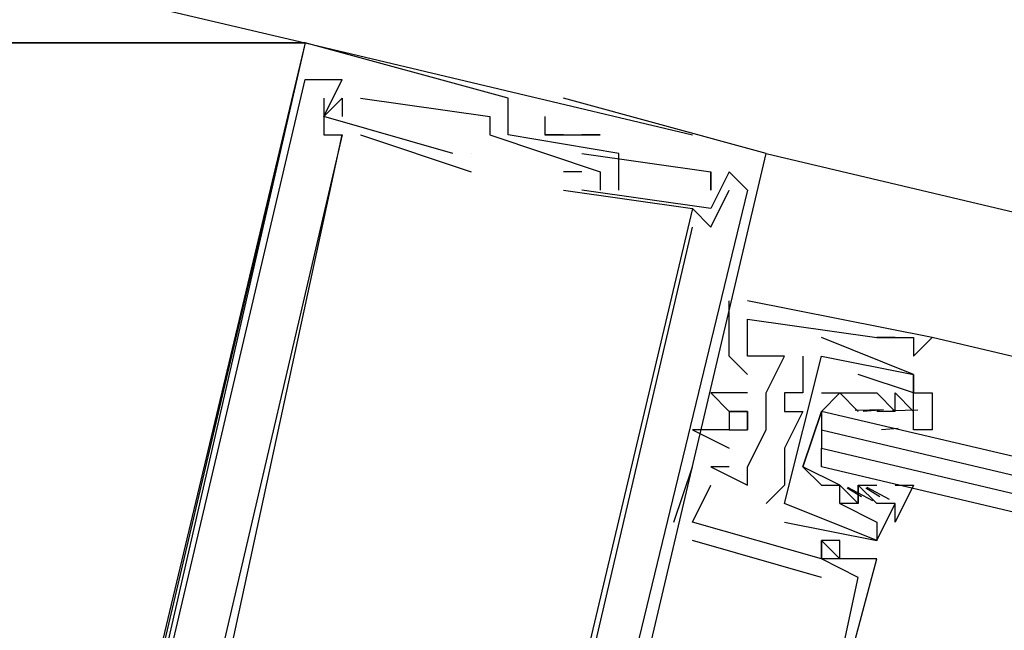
# Model space of a CAD drawing. Header units: feet. Extents: x -79 to 198, y -22 to 181.
# Tile 71 of 256: x 93.807 to 94.519, y 28.766 to 29.208. Entities that reach past the tile are written whole.
import ezdxf

# ---------------------------------------------------------------- set-up
doc = ezdxf.new("R2010")
doc.units = ezdxf.units.FT
doc.layers.add('A-LINEA', color=7, linetype='CONTINUOUS')
doc.layers.add('A-MURO-CONCRETO', color=8, linetype='CONTINUOUS')

msp = doc.modelspace()

# ---------------------------------------------------------------- linework, layer by layer
at = {"layer": 'A-LINEA'}
for p, q in [((94.0133, 29.1911), (94.2933, 29.1244)), ((94.0133, 29.1911), (94.0133, 29.1911)), ((94.0133, 29.1911), (94.0133, 29.1911)), ((94.0133, 29.1911), (94.0133, 29.1911)), ((94.0133, 29.1644), (94.0133, 29.1644)), ((94.0133, 29.1644), (94.0133, 29.1644)), ((94.0133, 29.1644), (94.0133, 29.1644)), ((94.0267, 29.1644), (94.0267, 29.1644)), ((94.0267, 29.1644), (94.0267, 29.1644)), ((94.0267, 29.1644), (94.0267, 29.1644)), ((94.0267, 29.1644), (94.0267, 29.1644)), ((94.0267, 29.1644), (94.0267, 29.1644)), ((94.0267, 29.1644), (94.0267, 29.1644)), ((94.04, 29.1644), (94.04, 29.1644)), ((94.04, 29.1644), (94.04, 29.1644)), ((94.04, 29.1644), (94.04, 29.1644)), ((94.04, 29.1644), (94.04, 29.1644)), ((94.04, 29.1644), (94.04, 29.1644)), ((94.04, 29.1644), (94.04, 29.1644)), ((94.0267, 29.1511), (94.0267, 29.1511)), ((94.0267, 29.1511), (94.0267, 29.1511)), ((94.0267, 29.1511), (94.0267, 29.1511)), ((94.04, 29.1511), (94.04, 29.1511)), ((94.04, 29.1511), (94.04, 29.1511)), ((94.04, 29.1511), (94.04, 29.1511)), ((94.04, 29.1511), (94.04, 29.1511)), ((94.04, 29.1511), (94.04, 29.1511)), ((94.04, 29.1511), (94.04, 29.1511)), ((94.0533, 29.1511), (94.0533, 29.1511)), ((94.0533, 29.1511), (94.0533, 29.1511)), ((94.0533, 29.1511), (94.0533, 29.1511)), ((94.16, 29.1511), (94.16, 29.1511)), ((94.16, 29.1511), (94.16, 29.1511)), ((94.16, 29.1511), (94.16, 29.1511)), ((94.2, 29.1511), (94.2, 29.1511)), ((94.2, 29.1511), (94.2, 29.1511)), ((94.2, 29.1511), (94.2, 29.1511)), ((94.0267, 29.1378), (94.0267, 29.1378)), ((94.0267, 29.1378), (94.0267, 29.1378)), ((94.0267, 29.1378), (94.0267, 29.1378)), ((94.0267, 29.1378), (94.0267, 29.1378)), ((94.0267, 29.1378), (94.0267, 29.1378)), ((94.0267, 29.1378), (94.0267, 29.1378)), ((94.04, 29.1378), (94.04, 29.1378)), ((94.04, 29.1378), (94.04, 29.1378)), ((94.04, 29.1378), (94.04, 29.1378)), ((94.1467, 29.1378), (94.1467, 29.1378)), ((94.1467, 29.1378), (94.1467, 29.1378)), ((94.1467, 29.1378), (94.1467, 29.1378)), ((94.1867, 29.1378), (94.1867, 29.1378)), ((94.1867, 29.1378), (94.1867, 29.1378)), ((94.1867, 29.1378), (94.1867, 29.1378)), ((94.0267, 29.1244), (94.0267, 29.1244)), ((94.0267, 29.1244), (94.0267, 29.1244)), ((94.0267, 29.1244), (94.0267, 29.1244)), ((94.04, 29.1244), (94.04, 29.1244)), ((94.04, 29.1244), (94.04, 29.1244)), ((94.04, 29.1244), (94.04, 29.1244)), ((94.04, 29.1244), (94.04, 29.1244)), ((94.04, 29.1244), (94.04, 29.1244)), ((94.04, 29.1244), (94.04, 29.1244)), ((94.0533, 29.1244), (94.1333, 29.0978)), ((94.0533, 29.1244), (94.0533, 29.1244)), ((94.0533, 29.1244), (94.1333, 29.0978)), ((94.0533, 29.1244), (94.0533, 29.1244)), ((94.0533, 29.1244), (94.1333, 29.0978)), ((94.0533, 29.1244), (94.0533, 29.1244)), ((94.1467, 29.1244), (94.1467, 29.1244)), ((94.1467, 29.1244), (94.1467, 29.1244)), ((94.1467, 29.1244), (94.1467, 29.1244)), ((94.16, 29.1244), (94.16, 29.1244)), ((94.16, 29.1244), (94.16, 29.1244)), ((94.16, 29.1244), (94.16, 29.1244)), ((94.1867, 29.1244), (94.1867, 29.1244)), ((94.1867, 29.1244), (94.1867, 29.1244)), ((94.1867, 29.1244), (94.1867, 29.1244)), ((94.1867, 29.1244), (94.1867, 29.1244)), ((94.1867, 29.1244), (94.1867, 29.1244)), ((94.1867, 29.1244), (94.1867, 29.1244)), ((94.2, 29.1244), (94.2, 29.1244)), ((94.2, 29.1244), (94.2, 29.1244)), ((94.2, 29.1244), (94.2, 29.1244)), ((94.2, 29.1244), (94.2, 29.1244)), ((94.2, 29.1244), (94.2, 29.1244)), ((94.2, 29.1244), (94.2, 29.1244)), ((94.2133, 29.1244), (94.2133, 29.1244)), ((94.2133, 29.1244), (94.2133, 29.1244)), ((94.2133, 29.1244), (94.2133, 29.1244)), ((94.2267, 29.1244), (94.2267, 29.1244)), ((94.2267, 29.1244), (94.2267, 29.1244)), ((94.2267, 29.1244), (94.2267, 29.1244)), ((94.12, 29.1111), (94.12, 29.1111)), ((94.12, 29.1111), (94.12, 29.1111)), ((94.12, 29.1111), (94.12, 29.1111)), ((94.1333, 29.1111), (94.1333, 29.1111)), ((94.1333, 29.1111), (94.1333, 29.1111)), ((94.1333, 29.1111), (94.1333, 29.1111)), ((94.1333, 29.1111), (94.1333, 29.1111)), ((94.1333, 29.1111), (94.1333, 29.1111)), ((94.1333, 29.1111), (94.1333, 29.1111)), ((94.2133, 29.1111), (94.2133, 29.1111)), ((94.2133, 29.1111), (94.2133, 29.1111)), ((94.2133, 29.1111), (94.2133, 29.1111)), ((94.24, 29.1111), (94.24, 29.1111)), ((94.24, 29.1111), (94.24, 29.1111)), ((94.24, 29.1111), (94.24, 29.1111)), ((94.3467, 29.1111), (94.3467, 29.1111)), ((94.3467, 29.1111), (94.3467, 29.1111)), ((94.3467, 29.1111), (101.2, 27.4844)), ((94.3467, 29.1111), (94.3467, 29.1111)), ((94.1333, 29.0978), (94.1333, 29.0978)), ((94.1333, 29.0978), (94.1333, 29.0978)), ((94.1333, 29.0978), (94.1333, 29.0978)), ((94.2133, 29.0978), (94.2, 29.0978)), ((94.2, 29.0978), (94.2, 29.0978)), ((94.2133, 29.0978), (94.2, 29.0978)), ((94.2, 29.0978), (94.2, 29.0978)), ((94.2133, 29.0978), (94.2, 29.0978)), ((94.2, 29.0978), (94.2, 29.0978)), ((94.2133, 29.0978), (94.2133, 29.0978)), ((94.2133, 29.0978), (94.2133, 29.0978)), ((94.2133, 29.0978), (94.2133, 29.0978)), ((94.2267, 29.0978), (94.2267, 29.0978)), ((94.2267, 29.0978), (94.2267, 29.0978)), ((94.2267, 29.0978), (94.2267, 29.0978)), ((94.2267, 29.0978), (94.2267, 29.0978)), ((94.2267, 29.0978), (94.2267, 29.0978)), ((94.2267, 29.0978), (94.2267, 29.0978)), ((94.3067, 29.0978), (94.3067, 29.0978)), ((94.3067, 29.0978), (94.3067, 29.0978)), ((94.3067, 29.0978), (94.3067, 29.0978)), ((94.3067, 29.0978), (94.3067, 29.0978)), ((94.3067, 29.0978), (94.3067, 29.0978)), ((94.3067, 29.0978), (94.3067, 29.0978)), ((94.32, 29.0978), (94.32, 29.0978)), ((94.32, 29.0978), (94.3333, 29.0844)), ((94.32, 29.0978), (94.32, 29.0978)), ((94.32, 29.0978), (94.32, 29.0978)), ((94.32, 29.0978), (94.3333, 29.0844)), ((94.32, 29.0978), (94.32, 29.0978)), ((94.32, 29.0978), (94.32, 29.0978)), ((94.32, 29.0978), (94.3333, 29.0844)), ((94.32, 29.0978), (94.32, 29.0978)), ((94.2, 29.0844), (94.2, 29.0844)), ((94.2, 29.0844), (94.2, 29.0844)), ((94.2, 29.0844), (94.2, 29.0844)), ((94.2133, 29.0844), (94.2133, 29.0844)), ((94.2133, 29.0844), (94.2133, 29.0844)), ((94.2133, 29.0844), (94.2133, 29.0844)), ((94.2267, 29.0844), (94.2267, 29.0844)), ((94.2267, 29.0844), (94.2267, 29.0844)), ((94.2267, 29.0844), (94.2267, 29.0844)), ((94.24, 29.0844), (94.24, 29.0844)), ((94.24, 29.0844), (94.24, 29.0844)), ((94.24, 29.0844), (94.24, 29.0844)), ((94.3067, 29.0844), (94.3067, 29.0844)), ((94.3067, 29.0844), (94.3067, 29.0844)), ((94.3067, 29.0844), (94.3067, 29.0844)), ((94.32, 29.0844), (94.32, 29.0844)), ((94.32, 29.0844), (94.32, 29.0844)), ((94.32, 29.0844), (94.32, 29.0844)), ((94.3333, 29.0844), (94.3333, 29.0844)), ((94.3333, 29.0844), (94.3333, 29.0844)), ((94.3333, 29.0844), (94.3333, 29.0844)), ((94.2933, 29.0711), (94.2933, 29.0711)), ((94.2933, 29.0711), (94.2933, 29.0711)), ((94.2933, 29.0711), (94.2933, 29.0711)), ((94.2933, 29.0711), (94.2933, 29.0711)), ((94.2933, 29.0711), (94.2933, 29.0711)), ((94.2933, 29.0711), (94.2933, 29.0711)), ((94.3067, 29.0711), (94.3067, 29.0711)), ((94.3067, 29.0711), (94.3067, 29.0711)), ((94.3067, 29.0711), (94.3067, 29.0711)), ((94.2933, 29.0578), (94.2933, 29.0578)), ((94.2933, 29.0578), (94.2933, 29.0578)), ((94.2933, 29.0578), (94.2933, 29.0578)), ((94.3067, 29.0578), (94.3067, 29.0578)), ((94.3067, 29.0578), (94.3067, 29.0578)), ((94.3067, 29.0578), (94.3067, 29.0578)), ((94.32, 29.0044), (94.32, 29.0044)), ((94.32, 29.0044), (94.32, 29.0044)), ((94.32, 29.0044), (94.32, 29.0044)), ((94.3333, 29.0044), (94.3333, 29.0044)), ((94.3333, 29.0044), (94.3333, 29.0044)), ((94.3333, 29.0044), (94.3333, 29.0044)), ((94.3333, 28.9911), (94.3333, 28.9911)), ((94.3333, 28.9911), (94.3333, 28.9911)), ((94.3333, 28.9911), (94.3333, 28.9911)), ((94.3867, 28.9778), (94.3867, 28.9778)), ((94.3867, 28.9778), (94.3867, 28.9778)), ((94.4267, 28.9778), (94.4267, 28.9778)), ((94.4267, 28.9778), (94.4267, 28.9778)), ((94.4267, 28.9778), (94.4267, 28.9778)), ((94.4267, 28.9778), (94.4267, 28.9778)), ((94.4267, 28.9778), (94.4267, 28.9778)), ((94.4267, 28.9778), (94.4267, 28.9778)), ((94.44, 28.9778), (94.44, 28.9778)), ((94.44, 28.9778), (94.44, 28.9778)), ((94.44, 28.9778), (94.44, 28.9778)), ((94.4533, 28.9778), (94.4533, 28.9778)), ((94.4533, 28.9778), (94.4533, 28.9778)), ((94.4533, 28.9778), (94.4533, 28.9778)), ((94.4667, 28.9778), (94.4667, 28.9778)), ((94.4667, 28.9778), (94.4667, 28.9778)), ((96.1067, 28.5911), (94.4667, 28.9778)), ((94.4667, 28.9778), (94.4667, 28.9778)), ((94.32, 28.9644), (94.32, 28.9644)), ((94.32, 28.9644), (94.32, 28.9644)), ((94.32, 28.9644), (94.32, 28.9644)), ((94.3333, 28.9644), (94.3333, 28.9644)), ((94.3333, 28.9644), (94.3333, 28.9644)), ((94.3333, 28.9644), (94.3333, 28.9644)), ((94.36, 28.9644), (94.36, 28.9644)), ((94.36, 28.9644), (94.36, 28.9644)), ((94.36, 28.9644), (94.36, 28.9644)), ((94.3733, 28.9644), (94.3733, 28.9644)), ((94.3733, 28.9644), (94.3733, 28.9644)), ((94.3867, 28.9644), (94.3867, 28.9644)), ((94.3867, 28.9644), (94.3867, 28.9644)), ((94.3867, 28.9644), (94.3867, 28.9644)), ((94.3867, 28.9644), (94.3867, 28.9644)), ((94.4533, 28.9644), (94.4533, 28.9644)), ((94.4533, 28.9644), (94.4533, 28.9644)), ((94.4533, 28.9644), (94.4533, 28.9644)), ((94.3333, 28.9511), (94.3333, 28.9511)), ((94.3333, 28.9511), (94.3333, 28.9511)), ((94.3333, 28.9511), (94.3333, 28.9511)), ((94.3733, 28.9511), (94.3733, 28.9511)), ((94.3733, 28.9511), (94.3733, 28.9511)), ((94.4133, 28.9511), (94.4133, 28.9511)), ((94.4133, 28.9511), (94.4133, 28.9511)), ((94.4533, 28.9511), (94.4533, 28.9511)), ((94.4533, 28.9511), (94.4533, 28.9511)), ((94.4533, 28.9511), (94.4533, 28.9511)), ((94.4533, 28.9511), (94.4533, 28.9511)), ((94.3067, 28.9378), (94.3067, 28.9378)), ((94.3067, 28.9378), (94.3067, 28.9378)), ((94.3067, 28.9378), (94.3067, 28.9378)), ((94.3333, 28.9378), (94.3333, 28.9378)), ((94.3333, 28.9378), (94.3333, 28.9378)), ((94.3333, 28.9378), (94.3333, 28.9378)), ((94.3467, 28.9378), (94.3467, 28.9378)), ((94.3467, 28.9378), (94.3467, 28.9378)), ((94.3467, 28.9378), (94.3467, 28.9378)), ((94.36, 28.9378), (94.36, 28.9378)), ((94.36, 28.9378), (94.36, 28.9378)), ((94.3733, 28.9378), (94.3733, 28.9378)), ((94.3733, 28.9378), (94.3733, 28.9378)), ((94.4133, 28.9378), (94.4267, 28.9378)), ((94.4133, 28.9378), (94.4133, 28.9378)), ((94.4133, 28.9378), (94.4267, 28.9378)), ((94.4133, 28.9378), (94.4133, 28.9378)), ((94.4267, 28.9378), (94.4267, 28.9378)), ((94.4267, 28.9378), (94.4267, 28.9378)), ((94.4533, 28.9378), (94.4533, 28.9378)), ((94.4533, 28.9378), (94.4533, 28.9378)), ((94.4111, 28.9253), (94.4315, 28.9259)), ((94.4169, 28.9246), (94.4287, 28.9256)), ((94.4382, 28.9252), (94.4565, 28.9255)), ((94.32, 28.9244), (94.32, 28.9244)), ((94.32, 28.9244), (94.32, 28.9244)), ((94.32, 28.9244), (94.32, 28.9244)), ((94.3333, 28.9244), (94.3333, 28.9244)), ((94.3333, 28.9244), (94.3333, 28.9244)), ((94.3333, 28.9244), (94.3333, 28.9244)), ((94.36, 28.9244), (94.36, 28.9244)), ((94.36, 28.9244), (94.36, 28.9244)), ((94.3733, 28.9244), (94.3733, 28.9244)), ((94.3733, 28.9244), (94.3733, 28.9244)), ((94.4, 28.9244), (94.4, 28.9244)), ((94.4267, 28.9244), (94.4267, 28.9244)), ((94.44, 28.9244), (94.4267, 28.9244)), ((94.44, 28.9244), (94.44, 28.9244)), ((94.44, 28.9244), (94.44, 28.9244)), ((94.4533, 28.9244), (94.4533, 28.9244)), ((94.4533, 28.9244), (94.4533, 28.9244)), ((94.2933, 28.9111), (94.2933, 28.9111)), ((94.2933, 28.9111), (94.2933, 28.9111)), ((94.2933, 28.9111), (94.2933, 28.9111)), ((94.3067, 28.9111), (94.3067, 28.9111)), ((94.3067, 28.9111), (94.3067, 28.9111)), ((94.3067, 28.9111), (94.3067, 28.9111)), ((94.32, 28.9111), (94.32, 28.9111)), ((94.32, 28.9111), (94.32, 28.9111)), ((94.32, 28.9111), (94.32, 28.9111)), ((94.3467, 28.9111), (94.3467, 28.9111)), ((94.3467, 28.9111), (94.3467, 28.9111)), ((94.3467, 28.9111), (94.3467, 28.9111)), ((94.3867, 28.9111), (94.3867, 28.8978)), ((94.4302, 28.9113), (94.4421, 28.9123)), ((94.32, 28.8978), (94.32, 28.8978)), ((94.32, 28.8978), (94.32, 28.8978)), ((94.32, 28.8978), (94.32, 28.8978)), ((94.36, 28.8978), (94.36, 28.8978)), ((94.36, 28.8978), (94.36, 28.8978)), ((94.28, 28.8444), (94.2933, 28.8844)), ((94.28, 28.8444), (94.2933, 28.8844)), ((94.28, 28.8444), (94.2933, 28.8844)), ((94.2933, 28.8844), (94.2933, 28.8844)), ((94.2933, 28.8844), (94.2933, 28.8844)), ((94.2933, 28.8844), (94.2933, 28.8844)), ((94.3067, 28.8844), (94.3067, 28.8844)), ((94.3067, 28.8844), (94.3067, 28.8844)), ((94.3067, 28.8844), (94.3067, 28.8844)), ((94.3067, 28.8844), (94.3067, 28.8844)), ((94.3067, 28.8844), (94.3067, 28.8844)), ((94.3067, 28.8844), (94.3067, 28.8844)), ((94.32, 28.8844), (94.32, 28.8844)), ((94.32, 28.8844), (94.32, 28.8844)), ((94.32, 28.8844), (94.32, 28.8844)), ((94.3333, 28.8844), (94.3333, 28.8844)), ((94.3333, 28.8844), (94.3333, 28.8844)), ((94.3333, 28.8844), (94.3333, 28.8844)), ((94.4, 28.8844), (94.4, 28.8844)), ((94.3067, 28.8711), (94.3067, 28.8711)), ((94.3067, 28.8711), (94.3067, 28.8711)), ((94.3067, 28.8711), (94.3067, 28.8711)), ((94.3333, 28.8711), (94.3333, 28.8711)), ((94.3333, 28.8711), (94.3333, 28.8711)), ((94.3333, 28.8711), (94.3333, 28.8711)), ((94.36, 28.8711), (94.36, 28.8711)), ((94.36, 28.8711), (94.36, 28.8711)), ((94.4, 28.8711), (94.4, 28.8711)), ((94.4, 28.8711), (94.4, 28.8711)), ((94.4156, 28.8626), (94.4054, 28.8689)), ((94.4238, 28.8598), (94.4058, 28.8694)), ((94.4133, 28.8711), (94.4133, 28.8711)), ((94.4133, 28.8711), (94.4267, 28.8711)), ((94.4133, 28.8711), (94.4133, 28.8711)), ((94.4133, 28.8711), (94.4133, 28.8711)), ((94.4289, 28.8626), (94.4187, 28.8689)), ((94.4359, 28.8608), (94.4197, 28.8693)), ((94.4267, 28.8711), (94.4267, 28.8711)), ((94.4267, 28.8711), (94.4267, 28.8711)), ((94.3467, 28.8578), (94.3467, 28.8578)), ((94.3467, 28.8578), (94.3467, 28.8578)), ((94.36, 28.8578), (94.36, 28.8578)), ((94.36, 28.8578), (94.36, 28.8578)), ((94.4, 28.8578), (94.4, 28.8578)), ((94.4, 28.8578), (94.4, 28.8578)), ((94.4, 28.8578), (94.4, 28.8578)), ((94.4, 28.8578), (94.4, 28.8578)), ((94.4133, 28.8578), (94.4133, 28.8578)), ((94.4133, 28.8578), (94.4133, 28.8578)), ((94.4133, 28.8578), (94.4133, 28.8578)), ((94.4133, 28.8578), (94.4133, 28.8578)), ((94.44, 28.8578), (94.44, 28.8578)), ((94.44, 28.8578), (94.44, 28.8578)), ((94.28, 28.8444), (94.28, 28.8444)), ((94.28, 28.8444), (94.28, 28.8444)), ((94.28, 28.8444), (94.28, 28.8444)), ((94.2933, 28.8444), (94.2933, 28.8444)), ((94.2933, 28.8444), (94.2933, 28.8444)), ((94.2933, 28.8444), (94.2933, 28.8444)), ((94.2933, 28.8444), (94.2933, 28.8444)), ((94.2933, 28.8444), (94.2933, 28.8444)), ((94.2933, 28.8444), (94.2933, 28.8444)), ((94.36, 28.8444), (94.36, 28.8444)), ((94.36, 28.8444), (94.36, 28.8444)), ((94.4267, 28.8444), (94.4267, 28.8444)), ((94.4267, 28.8444), (94.4267, 28.8444)), ((94.3867, 28.8044), (94.2933, 28.8311)), ((94.2933, 28.8311), (94.2933, 28.8311)), ((94.3867, 28.8044), (94.2933, 28.8311)), ((94.2933, 28.8311), (94.2933, 28.8311)), ((94.3867, 28.8044), (94.2933, 28.8311)), ((94.2933, 28.8311), (94.2933, 28.8311)), ((94.3867, 28.8311), (94.3867, 28.8311)), ((94.3867, 28.8311), (94.3867, 28.8311)), ((94.3867, 28.8311), (94.3867, 28.8311)), ((94.3867, 28.8311), (94.3867, 28.8311)), ((94.3867, 28.8311), (94.3867, 28.8311)), ((94.3867, 28.8311), (94.3867, 28.8311)), ((94.4, 28.8311), (94.4, 28.8311)), ((94.4, 28.8311), (94.4, 28.8311)), ((94.4, 28.8311), (94.4, 28.8311)), ((94.4267, 28.8311), (94.4267, 28.8311)), ((94.4267, 28.8311), (94.4267, 28.8311)), ((94.4267, 28.8311), (94.4267, 28.8311)), ((94.4267, 28.8311), (94.4267, 28.8311)), ((94.3867, 28.8178), (94.3867, 28.8178)), ((94.3867, 28.8178), (94.3867, 28.8178)), ((94.3867, 28.8178), (94.3867, 28.8178)), ((94.3867, 28.8178), (94.3867, 28.8178)), ((94.3867, 28.8178), (94.3867, 28.8178)), ((94.3867, 28.8178), (94.3867, 28.8178)), ((94.3867, 28.8178), (94.3867, 28.8178)), ((94.3867, 28.8178), (94.3867, 28.8178)), ((94.3867, 28.8178), (94.3867, 28.8178)), ((94.4, 28.8178), (94.4, 28.8178)), ((94.4, 28.8178), (94.4, 28.8178)), ((94.4, 28.8178), (94.4, 28.8178)), ((94.4133, 28.8178), (94.4133, 28.8178)), ((94.4133, 28.8178), (94.4133, 28.8178)), ((94.4133, 28.8178), (94.4133, 28.8178)), ((94.4267, 28.8178), (94.4267, 28.8178)), ((94.4267, 28.8178), (94.4267, 28.8178)), ((94.4267, 28.8178), (94.4267, 28.8178)), ((94.3867, 28.8044), (94.3867, 28.8044)), ((94.3867, 28.8044), (94.3867, 28.8044)), ((94.3867, 28.8044), (94.3867, 28.8044)), ((94.4133, 28.8044), (94.4133, 28.8044)), ((94.4133, 28.8044), (94.4133, 28.8044)), ((94.4133, 28.8044), (94.4133, 28.8044))]:
    msp.add_line(p, q, dxfattribs=at)
for points in [[(94.0133, 29.1911), (93.5867, 27.4044), (90.1867, 28.2044), (90.6, 29.9911), (94.0133, 29.1911)], [(94.24, 29.0844), (94.24, 29.1111), (94.16, 29.1244), (94.16, 29.1511), (94.0133, 29.1911), (93.8533, 28.5111)], [(94.24, 29.0844), (94.24, 29.1111), (94.16, 29.1244), (94.16, 29.1511), (94.0133, 29.1911), (93.8533, 28.5111)], [(94.24, 29.0844), (94.24, 29.1111), (94.16, 29.1244), (94.16, 29.1511), (94.0133, 29.1911), (93.8533, 28.5111)], [(93.9067, 28.7111), (94.0133, 29.1644), (94.04, 29.1644)], [(93.9067, 28.7111), (94.0133, 29.1644), (94.04, 29.1644)], [(93.9067, 28.7111), (94.0133, 29.1644), (94.04, 29.1644)], [(94.12, 29.1111), (94.0267, 29.1378), (94.04, 29.1644)], [(94.12, 29.1111), (94.0267, 29.1378), (94.04, 29.1644)], [(94.12, 29.1111), (94.0267, 29.1378), (94.04, 29.1644)], [(94.0267, 29.1511), (94.0267, 29.1244), (94.04, 29.1244), (93.9467, 28.7244), (93.9333, 28.7244), (93.9333, 28.7111), (93.92, 28.7111), (93.92, 28.7244)], [(94.0267, 29.1511), (94.0267, 29.1244), (94.04, 29.1244), (93.9467, 28.7244), (93.9333, 28.7244), (93.9333, 28.7111), (93.92, 28.7111), (93.92, 28.7244)], [(94.0267, 29.1511), (94.0267, 29.1244), (94.04, 29.1244), (93.9467, 28.7244), (93.9333, 28.7244), (93.9333, 28.7111), (93.92, 28.7111), (93.92, 28.7244)], [(94.0267, 29.1378), (94.04, 29.1511), (94.04, 29.1378)], [(94.0267, 29.1378), (94.04, 29.1511), (94.04, 29.1378)], [(94.0267, 29.1378), (94.04, 29.1511), (94.04, 29.1378)], [(94.0533, 29.1511), (94.1467, 29.1378), (94.1467, 29.1244), (94.2267, 29.0978), (94.2267, 29.0844)], [(94.0533, 29.1511), (94.1467, 29.1378), (94.1467, 29.1244), (94.2267, 29.0978), (94.2267, 29.0844)], [(94.0533, 29.1511), (94.1467, 29.1378), (94.1467, 29.1244), (94.2267, 29.0978), (94.2267, 29.0844)], [(94.1867, 28.4444), (94.1867, 28.4311), (94.1733, 28.4311), (94.1867, 28.4311), (94.3467, 29.1111), (94.2, 29.1511)], [(94.1867, 28.4444), (94.1867, 28.4311), (94.1733, 28.4311), (94.1867, 28.4311), (94.3467, 29.1111), (94.2, 29.1511)], [(94.1867, 28.4444), (94.1867, 28.4311), (94.1733, 28.4311), (94.1867, 28.4311), (94.3467, 29.1111), (94.2, 29.1511)], [(94.1867, 29.1378), (94.1867, 29.1244), (94.2, 29.1244), (94.1867, 29.1244), (94.2, 29.1244), (94.2267, 29.1244), (94.2133, 29.1244)], [(94.1867, 29.1378), (94.1867, 29.1244), (94.2, 29.1244), (94.1867, 29.1244), (94.2, 29.1244), (94.2267, 29.1244), (94.2133, 29.1244)], [(94.1867, 29.1378), (94.1867, 29.1244), (94.2, 29.1244), (94.1867, 29.1244), (94.2, 29.1244), (94.2267, 29.1244), (94.2133, 29.1244)], [(93.8933, 28.6178), (93.92, 28.6178), (93.9333, 28.6178), (94, 28.6044), (94, 28.5911), (94.0133, 28.6044), (94.0133, 28.6044), (93.9333, 28.6311), (94.04, 29.1244)], [(93.8933, 28.6178), (93.92, 28.6178), (93.9333, 28.6178), (94, 28.6044), (94, 28.5911), (94.0133, 28.6044), (94.0133, 28.6044), (93.9333, 28.6311), (94.04, 29.1244)], [(93.8933, 28.6178), (93.92, 28.6178), (93.9333, 28.6178), (94, 28.6044), (94, 28.5911), (94.0133, 28.6044), (94.0133, 28.6044), (93.9333, 28.6311), (94.04, 29.1244)], [(94.2133, 29.1111), (94.3067, 29.0978), (94.3067, 29.0844), (94.3067, 29.0978)], [(94.2133, 29.1111), (94.3067, 29.0978), (94.3067, 29.0844), (94.3067, 29.0978)], [(94.2133, 29.1111), (94.3067, 29.0978), (94.3067, 29.0844), (94.3067, 29.0978)], [(94.3333, 29.0844), (94.32, 29.0978), (94.3067, 29.0711), (94.2133, 29.0844)], [(94.3333, 29.0844), (94.32, 29.0978), (94.3067, 29.0711), (94.2133, 29.0844)], [(94.3333, 29.0844), (94.32, 29.0978), (94.3067, 29.0711), (94.2133, 29.0844)], [(94.2, 29.0844), (94.2933, 29.0711), (94.1733, 28.5644), (94.08, 28.5911), (94.08, 28.5911), (94.0933, 28.5778), (94.1733, 28.5644)], [(94.2, 29.0844), (94.2933, 29.0711), (94.1733, 28.5644), (94.08, 28.5911), (94.08, 28.5911), (94.0933, 28.5778), (94.1733, 28.5644)], [(94.2, 29.0844), (94.2933, 29.0711), (94.1733, 28.5644), (94.08, 28.5911), (94.08, 28.5911), (94.0933, 28.5778), (94.1733, 28.5644)], [(94.3333, 29.0844), (94.2267, 28.6444), (94.2133, 28.6444)], [(94.3333, 29.0844), (94.2267, 28.6444), (94.2133, 28.6444)], [(94.3333, 29.0844), (94.2267, 28.6444), (94.2133, 28.6444)], [(94.2933, 29.0711), (94.3067, 29.0578), (94.32, 29.0844)], [(94.2933, 29.0711), (94.3067, 29.0578), (94.32, 29.0844)], [(94.2933, 29.0711), (94.3067, 29.0578), (94.32, 29.0844)], [(94.2, 28.5511), (94.1733, 28.5644), (94.2, 28.6578), (94.2133, 28.6578), (94.2133, 28.6444), (94.2133, 28.6578), (94.2, 28.6578), (94.2933, 29.0578)], [(94.2, 28.5511), (94.1733, 28.5644), (94.2, 28.6578), (94.2133, 28.6578), (94.2133, 28.6444), (94.2133, 28.6578), (94.2, 28.6578), (94.2933, 29.0578)], [(94.2, 28.5511), (94.1733, 28.5644), (94.2, 28.6578), (94.2133, 28.6578), (94.2133, 28.6444), (94.2133, 28.6578), (94.2, 28.6578), (94.2933, 29.0578)], [(94.3067, 28.8844), (94.3333, 28.8711), (94.3333, 28.8844), (94.3467, 28.9111), (94.3467, 28.9378), (94.36, 28.9644), (94.3333, 28.9644), (94.3333, 28.9911), (94.4267, 28.9778), (94.44, 28.9778), (94.4267, 28.9778), (94.4533, 28.9778), (94.4533, 28.9644), (94.4667, 28.9778), (94.3333, 29.0044), (94.3333, 29.0044)], [(94.3067, 28.8844), (94.3333, 28.8711), (94.3333, 28.8844), (94.3467, 28.9111), (94.3467, 28.9378), (94.36, 28.9644), (94.3333, 28.9644), (94.3333, 28.9911), (94.4267, 28.9778), (94.44, 28.9778), (94.4267, 28.9778), (94.4533, 28.9778), (94.4533, 28.9644), (94.4667, 28.9778), (94.3333, 29.0044), (94.3333, 29.0044)], [(94.3067, 28.8844), (94.3333, 28.8711), (94.3333, 28.8844), (94.3467, 28.9111), (94.3467, 28.9378), (94.36, 28.9644), (94.3333, 28.9644), (94.3333, 28.9911), (94.4267, 28.9778), (94.44, 28.9778), (94.4267, 28.9778), (94.4533, 28.9778), (94.4533, 28.9644), (94.4667, 28.9778), (94.3333, 29.0044), (94.3333, 29.0044)], [(94.3333, 28.9511), (94.3333, 28.9511), (94.32, 28.9644), (94.32, 28.9644), (94.32, 29.0044)], [(94.3333, 28.9511), (94.3333, 28.9511), (94.32, 28.9644), (94.32, 28.9644), (94.32, 29.0044)], [(94.3333, 28.9511), (94.3333, 28.9511), (94.32, 28.9644), (94.32, 28.9644), (94.32, 29.0044)], [(94.4533, 28.9244), (94.4533, 28.9511), (94.3867, 28.9778)], [(94.4533, 28.9244), (94.4533, 28.9511), (94.3867, 28.9778)], [(94.3733, 28.9644), (94.3733, 28.9511), (94.3733, 28.9378), (94.36, 28.9378), (94.36, 28.9244), (94.3733, 28.9244), (94.36, 28.8978), (94.36, 28.8711), (94.3467, 28.8578)], [(94.3733, 28.9644), (94.3733, 28.9511), (94.3733, 28.9378), (94.36, 28.9378), (94.36, 28.9244), (94.3733, 28.9244), (94.36, 28.8978), (94.36, 28.8711), (94.3467, 28.8578)], [(94.36, 28.8578), (94.3867, 28.9644), (94.4533, 28.9511), (94.4533, 28.9378), (94.4133, 28.9511)], [(94.36, 28.8578), (94.3867, 28.9644), (94.4533, 28.9511), (94.4533, 28.9378), (94.4133, 28.9511)], [(94.3333, 28.9378), (94.3067, 28.9378), (94.32, 28.9244)], [(94.3333, 28.9378), (94.3067, 28.9378), (94.32, 28.9244)], [(94.3333, 28.9378), (94.3067, 28.9378), (94.32, 28.9244)], [(94.4133, 28.9244), (94.4, 28.9378), (94.3867, 28.9244), (94.3733, 28.8844), (94.3867, 28.8711), (94.4, 28.8711)], [(94.3867, 28.9378), (94.4133, 28.9378), (94.4267, 28.9378), (94.44, 28.9244), (94.44, 28.9378), (94.4533, 28.9244), (94.4533, 28.9378), (94.4667, 28.9378), (94.4667, 28.9111), (94.4533, 28.9111), (94.4533, 28.9244)], [(94.3333, 28.9111), (94.3333, 28.9244), (94.32, 28.9244), (94.32, 28.9111), (94.3333, 28.9111), (94.3333, 28.9244), (94.32, 28.9244), (94.3333, 28.9244), (94.3333, 28.9111), (94.3333, 28.9244)], [(94.3333, 28.9111), (94.3333, 28.9244), (94.32, 28.9244), (94.32, 28.9111), (94.3333, 28.9111), (94.3333, 28.9244), (94.32, 28.9244), (94.3333, 28.9244), (94.3333, 28.9111), (94.3333, 28.9244)], [(94.3333, 28.9111), (94.3333, 28.9244), (94.32, 28.9244), (94.32, 28.9111), (94.3333, 28.9111), (94.3333, 28.9244), (94.32, 28.9244), (94.3333, 28.9244), (94.3333, 28.9111), (94.3333, 28.9244)], [(94.44, 28.8711), (94.4533, 28.8711), (94.44, 28.8444), (94.44, 28.8578), (94.4267, 28.8578), (94.4133, 28.8711), (94.4133, 28.8578), (94.4, 28.8711), (94.3733, 28.8844), (94.3867, 28.9244)], [(96.0933, 28.5244), (94.3867, 28.9244), (94.3867, 28.9111), (96.08, 28.5111)], [(94.32, 28.9111), (94.3067, 28.9111), (94.2933, 28.9111), (94.32, 28.8978), (94.32, 28.8978)], [(94.32, 28.9111), (94.3067, 28.9111), (94.2933, 28.9111), (94.32, 28.8978), (94.32, 28.8978)], [(94.32, 28.9111), (94.3067, 28.9111), (94.2933, 28.9111), (94.32, 28.8978), (94.32, 28.8978)], [(96.08, 28.4844), (94.3867, 28.8844), (94.3867, 28.8978), (96.08, 28.4978)], [(94.32, 28.8844), (94.3067, 28.8844), (94.3067, 28.8844)], [(94.32, 28.8844), (94.3067, 28.8844), (94.3067, 28.8844)], [(94.32, 28.8844), (94.3067, 28.8844), (94.3067, 28.8844)], [(94.3733, 28.6178), (94.4267, 28.8178), (94.4133, 28.8178), (94.3867, 28.8178), (94.3867, 28.8311), (94.4, 28.8178), (94.4, 28.8311), (94.3867, 28.8311), (94.3867, 28.8178), (94.2933, 28.8444), (94.3067, 28.8711)], [(94.3733, 28.6178), (94.4267, 28.8178), (94.4133, 28.8178), (94.3867, 28.8178), (94.3867, 28.8311), (94.4, 28.8178), (94.4, 28.8311), (94.3867, 28.8311), (94.3867, 28.8178), (94.2933, 28.8444), (94.3067, 28.8711)], [(94.3733, 28.6178), (94.4267, 28.8178), (94.4133, 28.8178), (94.3867, 28.8178), (94.3867, 28.8311), (94.4, 28.8178), (94.4, 28.8311), (94.3867, 28.8311), (94.3867, 28.8178), (94.2933, 28.8444), (94.3067, 28.8711)], [(94.4133, 28.8578), (94.4133, 28.8711), (94.4133, 28.8578), (94.4, 28.8578), (94.4, 28.8711)], [(94.4133, 28.8578), (94.4133, 28.8711), (94.4133, 28.8578), (94.4, 28.8578), (94.4, 28.8711)], [(94.36, 28.8444), (94.4267, 28.8311), (94.44, 28.8578)], [(94.4, 28.8578), (94.4267, 28.8444), (94.4267, 28.8311), (94.36, 28.8578)], [(94.36, 28.8444), (94.4267, 28.8311), (94.44, 28.8578)], [(94.4, 28.8578), (94.4267, 28.8444), (94.4267, 28.8311), (94.36, 28.8578)], [(94.2667, 28.7111), (94.24, 28.6444), (94.3733, 28.6178), (94.4133, 28.8044), (94.3867, 28.8178), (94.3867, 28.8178)], [(94.2667, 28.7111), (94.24, 28.6444), (94.3733, 28.6178), (94.4133, 28.8044), (94.3867, 28.8178), (94.3867, 28.8178)], [(94.2667, 28.7111), (94.24, 28.6444), (94.3733, 28.6178), (94.4133, 28.8044), (94.3867, 28.8178), (94.3867, 28.8178)]]:
    msp.add_lwpolyline(points, dxfattribs=at)
at = {"layer": 'A-MURO-CONCRETO'}
for points in [[(90.6, 29.9911), (94.0133, 29.1911), (90.4133, 29.1911), (90.6, 29.9911), (90.6, 29.9911)], [(90.4133, 29.1911), (94.0133, 29.1911), (93.7867, 28.2044), (90.4133, 29.1911), (90.4133, 29.1911)]]:
    msp.add_lwpolyline(points, dxfattribs=at)

doc.saveas('drawing.dxf')
